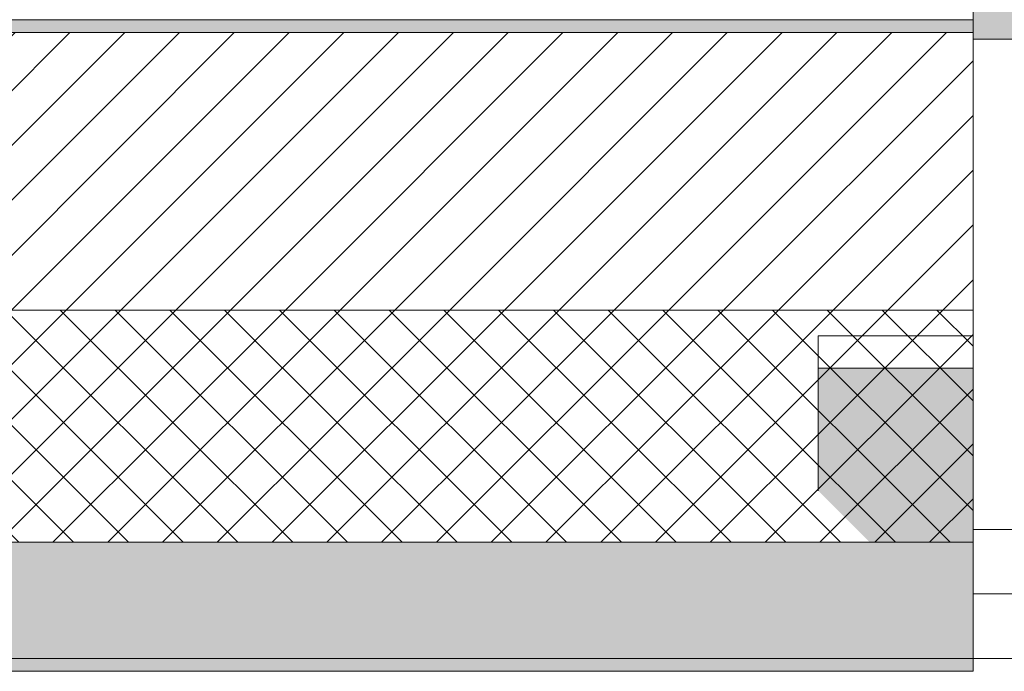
# Model space of a CAD drawing. Header units: millimetres. Extents: x -30280 to 19093, y -19247 to 4746.
# Tile 38 of 166: x -26105 to -25342, y -1699 to -1194. Entities that reach past the tile are written whole.
import ezdxf
from ezdxf.enums import TextEntityAlignment as Align

# ---------------------------------------------------------------- set-up
doc = ezdxf.new("R2010")
doc.units = ezdxf.units.MM
doc.header["$MEASUREMENT"] = 0
for name, color, linetype in [('12_FAÇ_Façana', 7, 'Continuous'), ('Nuevo_05_AUX_Treball', 7, 'Continuous'), ('Ventanas Archicad', 7, 'Continuous')]:
    doc.layers.add(name, color=color, linetype=linetype)
for name, color, linetype, lineweight in [('12_FAÇ_Façana_Pluma_Nº__1', 7, 'Continuous', 5), ('12_FAÇ_Façana_Pluma_Nº__2', 8, 'Continuous', 5), ('12_FAÇ_Façana_Pluma_Nº__7', 7, 'Continuous', 5), ('Nuevo_Sellos de Zona Archicad_Pluma_Nº__1', 7, 'Continuous', 5), ('Ventanas Archicad_Pluma_Nº__1', 7, 'Continuous', 5), ('Ventanas Archicad_Pluma_Nº__7', 7, 'Continuous', 5)]:
    doc.layers.add(name, color=color, linetype=linetype, lineweight=lineweight)
for name, color, linetype, lineweight, true_color in [('12_FAÇ_Façana_Pluma_Nº__102', 7, 'Continuous', 5, 0xcccccc), ('12_FAÇ_Façana_Pluma_Nº__174', 7, 'Continuous', 13, 0xe4ad2c), ('12_FAÇ_Façana_Pluma_Nº__176', 7, 'Continuous', 15, 0x93a0c6), ('Nuevo_05_AUX_Treball_Pluma_Nº__3', 7, 'Continuous', 5, 0xa4a4a4)]:
    doc.layers.add(name, color=color, linetype=linetype, lineweight=lineweight, true_color=true_color)
doc.styles.add('Estilo_Generado_1', font='txt')

# ---------------------------------------------------------------- blocks, each defined once
blk = doc.blocks.new('Planta 1_Office-descans_1_1', base_point=(-21810.76, 369.94))
at = {"layer": 'Nuevo_05_AUX_Treball', "linetype": 'Continuous', "lineweight": 0, "true_color": 0xfee7e7}
blk.add_hatch(color=7, dxfattribs=at).paths.add_polyline_path([(-27904.85, 1554.85), (-27904.85, -1128.98), (-25366.43, -1128.98), (-25366.43, -1193.98), (-25366.43, -1208.98), (-24166.43, -1208.98), (-24166.43, -1193.98), (-24166.43, -1128.98), (-20233.93, -1128.98), (-20233.93, -1193.98), (-20233.93, -1208.98), (-19033.93, -1208.98), (-19033.93, -1193.98), (-19033.93, -1128.98), (-18136.43, -1128.98), (-18136.43, -1193.98), (-16936.43, -1193.98), (-16936.43, -1128.98), (-16136.43, -1128.98), (-16136.43, 1554.85), (-16930.05, 1554.85), (-16930.05, 1630.85), (-26863.49, 1630.85), (-26863.49, 1554.85)])
at = {"layer": 'Nuevo_05_AUX_Treball_Pluma_Nº__3', "color": 253, "linetype": 'Continuous', "lineweight": 5, "true_color": 0xa4a4a4, "flags": 128}
blk.add_lwpolyline([(-27904.85, 1554.85), (-27904.85, -1128.98), (-25366.43, -1128.98), (-25366.43, -1193.98), (-25366.43, -1208.98), (-24166.43, -1208.98), (-24166.43, -1193.98), (-24166.43, -1128.98), (-20233.93, -1128.98), (-20233.93, -1193.98), (-20233.93, -1208.98), (-19033.93, -1208.98), (-19033.93, -1193.98), (-19033.93, -1128.98), (-18136.43, -1128.98), (-18136.43, -1193.98), (-16936.43, -1193.98), (-16936.43, -1128.98), (-16136.43, -1128.98), (-16136.43, 1554.85), (-16930.05, 1554.85), (-16930.05, 1630.85), (-26863.49, 1630.85), (-26863.49, 1554.85)], close=True, dxfattribs=at)
at = {"layer": 'Nuevo_Sellos de Zona Archicad_Pluma_Nº__1', "color": 7, "lineweight": 5, "style": 'Estilo_Generado_1'}
for tag, p in [('ROOM_NAME', (-21810.76, 311.79)), ('ROOM_NUMBER', (-21810.76, 87.39)), ('ROOM_AREA', (-21810.76, -139.98))]:
    blk.add_attdef(tag, text='', height=120, dxfattribs=at).set_placement(p, align=Align.TOP_LEFT)
blk = doc.blocks.new('Muro_4_1', base_point=(-28050.85, -1193.98))
at = {"layer": '12_FAÇ_Façana_Pluma_Nº__102', "linetype": 'Continuous', "lineweight": 0, "true_color": 0xe5e5e5}
for points in [[(-27697.98, -1688.98), (-25366.43, -1688.98), (-25366.43, -1598.98), (-27762.14, -1598.98)], [(-27690.85, -1698.98), (-25366.43, -1698.98), (-25366.43, -1688.98), (-27690.85, -1688.98)]]:
    blk.add_hatch(color=254, dxfattribs=at).paths.add_polyline_path(points)
at = {"layer": '12_FAÇ_Façana_Pluma_Nº__174', "linetype": 'Continuous', "lineweight": 13, "true_color": 0xe4ad2c}
h = blk.add_hatch(dxfattribs=at)
h.set_pattern_fill('SATE_Aislamiento_0001', color=42, style=0, pattern_type=2)
h.set_pattern_definition([(45, (0, 0), (-21.213203, 21.213203), []), (135, (0, 0), (21.213203, 21.213203), [])])
h.paths.add_polyline_path([(-27762.14, -1598.98), (-25366.43, -1598.98), (-25366.43, -1418.98), (-27890.45, -1418.98)])
at = {"layer": '12_FAÇ_Façana_Pluma_Nº__176', "linetype": 'Continuous', "lineweight": 0, "true_color": 0x495063}
blk.add_hatch(color=251, dxfattribs=at).paths.add_polyline_path([(-25366.43, -1193.98), (-28050.85, -1193.98), (-28043.72, -1203.98), (-25366.43, -1203.98)])
at = {"layer": '12_FAÇ_Façana_Pluma_Nº__2', "linetype": 'Continuous', "lineweight": 5}
h = blk.add_hatch(dxfattribs=at)
h.set_pattern_fill('Ceramic_0001', color=8, style=0, pattern_type=2)
h.set_pattern_definition([(45, (0, 0), (-21.213203, 21.213203), [])])
h.paths.add_polyline_path([(-27890.45, -1418.98), (-25366.43, -1418.98), (-25366.43, -1203.98), (-28043.72, -1203.98)])
at = {"layer": '12_FAÇ_Façana_Pluma_Nº__7', "color": 7, "linetype": 'Continuous', "lineweight": 5}
for p, q in [((-25366.43, -1203.98), (-28043.72, -1203.98)), ((-27890.45, -1418.98), (-25366.43, -1418.98)), ((-27762.14, -1598.98), (-25366.43, -1598.98)), ((-27697.98, -1688.98), (-25366.43, -1688.98))]:
    blk.add_line(p, q, dxfattribs=at)
at = {"layer": '12_FAÇ_Façana_Pluma_Nº__7', "color": 7, "linetype": 'Continuous', "lineweight": 5, "flags": 128}
for points in [[(-25366.43, -1193.98), (-28050.85, -1193.98)], [(-25366.43, -1203.98), (-25366.43, -1193.98)], [(-25366.43, -1418.98), (-25366.43, -1203.98)], [(-25366.43, -1598.98), (-25366.43, -1418.98)], [(-25366.43, -1688.98), (-25366.43, -1598.98)], [(-25366.43, -1698.98), (-25366.43, -1688.98)], [(-27690.85, -1698.98), (-25366.43, -1698.98)]]:
    blk.add_lwpolyline(points, dxfattribs=at)
blk = doc.blocks.new('Ventana Vertical Multi-Faja 27_5')
at = {"layer": 'Ventanas Archicad_Pluma_Nº__1', "color": 7, "linetype": 'Continuous', "lineweight": 5}
for p, q in [((-600, 50), (600, 50)), ((550, 0), (600, 0)), ((600, -50), (550, -50)), ((600, -200), (600, -175)), ((-600, -430), (600, -430))]:
    blk.add_line(p, q, dxfattribs=at)
at = {"layer": 'Ventanas Archicad_Pluma_Nº__7', "color": 7, "linetype": 'Continuous', "lineweight": 5}
for p, q in [((600, 50), (600, 40)), ((600, 40), (600, 0)), ((600, 40), (600, 0)), ((600, 0), (600, -50)), ((600, 0), (600, -50)), ((600, 0), (600, -50)), ((600, 0), (600, -50)), ((600, -50), (600, -80)), ((600, -50), (600, -80)), ((600, -80), (600, -175)), ((600, -80), (600, -175)), ((600, -200), (600, -420)), ((600, -420), (600, -430))]:
    blk.add_line(p, q, dxfattribs=at)
blk = doc.blocks.new('Muro_17_1', base_point=(-25366.43, -1208.98))
at = {"layer": '12_FAÇ_Façana', "linetype": 'Continuous', "lineweight": 0, "true_color": 0x000000}
h = blk.add_hatch(dxfattribs=at)
h.set_pattern_fill('Yeso_0001', color=18, style=0, pattern_type=2)
h.set_pattern_definition([(0, (0, 0), (0, 75), [0, -75])])
h.paths.add_polyline_path([(-25366.43, -1438.98), (-25486.43, -1438.98), (-25486.43, -1463.98), (-25366.43, -1463.98)])
at = {"layer": '12_FAÇ_Façana_Pluma_Nº__102', "linetype": 'Continuous', "lineweight": 0, "true_color": 0xe5e5e5}
blk.add_hatch(color=254, dxfattribs=at).paths.add_polyline_path([(-25486.43, -1558.98), (-25366.43, -1678.98), (-25366.43, -1463.98), (-25486.43, -1463.98)])
at = {"layer": '12_FAÇ_Façana_Pluma_Nº__1', "color": 7, "linetype": 'Continuous', "lineweight": 5}
for p, q in [((-25486.43, -1438.98), (-25366.43, -1438.98)), ((-25486.43, -1463.98), (-25486.43, -1438.98)), ((-25366.43, -1438.98), (-25366.43, -1463.98)), ((-25366.43, -1463.98), (-25486.43, -1463.98))]:
    blk.add_line(p, q, dxfattribs=at)
at = {"layer": '12_FAÇ_Façana_Pluma_Nº__7', "color": 7, "linetype": 'Continuous', "lineweight": 5}
for p, q in [((-25366.43, -1218.98), (-25366.43, -1208.98)), ((-25366.43, -1438.98), (-25366.43, -1218.98)), ((-25486.43, -1558.98), (-25486.43, -1463.98)), ((-25366.43, -1558.98), (-25366.43, -1463.98)), ((-25366.43, -1558.98), (-25366.43, -1463.98)), ((-25366.43, -1588.98), (-25366.43, -1558.98)), ((-25366.43, -1588.98), (-25366.43, -1558.98)), ((-25366.43, -1638.98), (-25366.43, -1588.98)), ((-25366.43, -1638.98), (-25366.43, -1588.98)), ((-25366.43, -1678.98), (-25366.43, -1638.98)), ((-25366.43, -1678.98), (-25366.43, -1638.98)), ((-25366.43, -1688.98), (-25366.43, -1678.98))]:
    blk.add_line(p, q, dxfattribs=at)
at = {"layer": 'Ventanas Archicad', "color": 253, "linetype": 'Continuous', "lineweight": 5, "true_color": 0xa4a4a6, "zscale": 1000, "rotation": 180}
blk.add_blockref('Ventana Vertical Multi-Faja 27_5', (-24766.43, -1638.98), dxfattribs=at)

msp = doc.modelspace()

# ---------------------------------------------------------------- linework, layer by layer
at = {"layer": 'Nuevo_05_AUX_Treball', "color": 7, "linetype": 'Continuous', "lineweight": 0, "true_color": 0xfee7e7, "flags": 128}
msp.add_lwpolyline([(-27904.85, 1554.85), (-27904.85, -1128.98), (-25366.43, -1128.98), (-25366.43, -1193.98), (-25366.43, -1208.98), (-24166.43, -1208.98), (-24166.43, -1193.98), (-24166.43, -1128.98), (-20233.93, -1128.98), (-20233.93, -1193.98), (-20233.93, -1208.98), (-19033.93, -1208.98), (-19033.93, -1193.98), (-19033.93, -1128.98), (-18136.43, -1128.98), (-18136.43, -1193.98), (-16936.43, -1193.98), (-16936.43, -1128.98), (-16136.43, -1128.98), (-16136.43, 1554.85), (-16930.05, 1554.85), (-16930.05, 1630.85), (-26863.49, 1630.85), (-26863.49, 1554.85)], close=True, dxfattribs=at)

# ---------------------------------------------------------------- block references
at = {"layer": '12_FAÇ_Façana', "color": 7, "lineweight": 20}
for name, p in [('Muro_4_1', (-28050.85, -1193.98)), ('Muro_17_1', (-25366.43, -1208.98))]:
    msp.add_blockref(name, p, dxfattribs=at)
at = {"layer": 'Nuevo_05_AUX_Treball', "color": 7, "linetype": 'Continuous', "lineweight": 5}
msp.add_blockref('Planta 1_Office-descans_1_1', (-21810.76, 369.94), dxfattribs=at)

doc.saveas('drawing.dxf')
